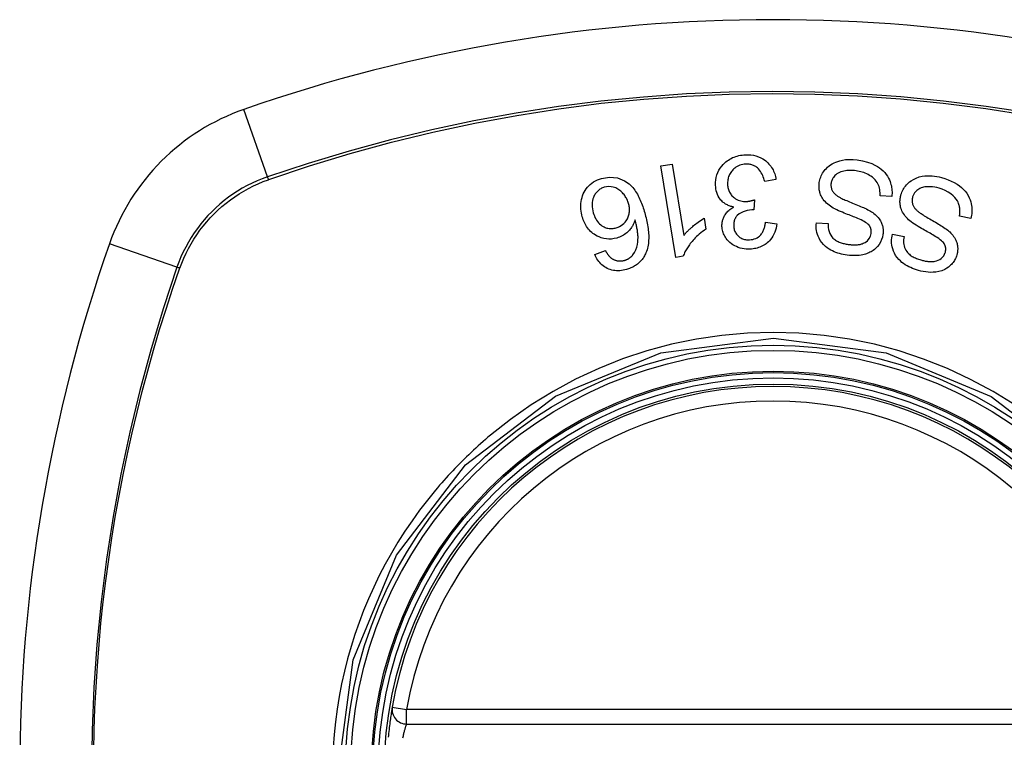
# Model space of a CAD drawing. Header units: inches. Extents: x 11 to 342, y 26 to 169.
# Tile 136 of 218: x 112.002 to 112.799, y 98.532 to 99.113. Entities that reach past the tile are written whole.
import ezdxf

# ---------------------------------------------------------------- set-up
doc = ezdxf.new("R2010")
doc.units = ezdxf.units.IN
doc.header["$MEASUREMENT"] = 0
doc.layers.add('Visible Edges(ANSI)', color=7, linetype='Continuous', lineweight=25)
doc.layers.add('Visible Tangent Edges(ANSI)', color=7, linetype='Continuous', lineweight=25)

msp = doc.modelspace()

# ---------------------------------------------------------------- linework, layer by layer
at = {"layer": 'Visible Edges(ANSI)'}
for p, q in [((112.52098, 98.99468), (112.53006, 98.99617)), ((112.53318, 98.92039), (112.52098, 98.99468)), ((112.53006, 98.99617), (112.53957, 98.9383)), ((112.61416, 98.98363), (112.60502, 98.98201)), ((112.59673, 98.96714), (112.59614, 98.95904)), ((112.708, 98.96992), (112.69861, 98.97044)), ((112.55593, 98.95223), (112.55738, 98.94343)), ((112.77205, 98.95199), (112.76282, 98.95381)), ((112.60565, 98.9489), (112.61492, 98.94767)), ((112.64691, 98.94844), (112.65641, 98.94785)), ((112.70856, 98.93922), (112.71789, 98.93731)), ((112.4674, 98.92277), (112.47598, 98.92601)), ((112.53905, 98.92135), (112.53318, 98.92039)), ((112.31498, 98.54227), (112.90858, 98.54227))]:
    msp.add_line(p, q, dxfattribs=at)
at = {"layer": 'Visible Edges(ANSI)', "flags": 128}
for points in [[(112.56522, 98.97907), (112.56521, 98.98116), (112.56537, 98.98324), (112.56573, 98.9853), (112.56629, 98.98732), (112.56704, 98.98928), (112.56799, 98.99116), (112.5691, 98.99292), (112.57027, 98.99448), (112.57145, 98.99582), (112.57257, 98.99693), (112.57358, 98.99784), (112.5746, 98.99865), (112.57566, 98.9994), (112.57676, 99.0001), (112.5779, 99.00073), (112.57908, 99.00131), (112.5803, 99.00182), (112.58154, 99.00227), (112.5828, 99.00265), (112.58409, 99.00297), (112.58539, 99.00322), (112.58671, 99.00342), (112.58804, 99.00356), (112.58937, 99.00365)], [(112.58937, 99.00365), (112.59154, 99.00368), (112.5937, 99.00355), (112.59585, 99.00325), (112.59795, 99.00276), (112.59999, 99.00208), (112.60187, 99.00124), (112.60348, 99.00035), (112.60483, 98.99946), (112.60592, 98.99862), (112.60683, 98.99784), (112.60769, 98.99703), (112.60851, 98.99617), (112.60927, 98.99528), (112.60998, 98.99435), (112.61064, 98.99338), (112.61125, 98.99238), (112.61181, 98.99135), (112.6123, 98.9903), (112.61274, 98.98923), (112.61312, 98.98814), (112.61346, 98.98703), (112.61374, 98.98591), (112.61397, 98.98478), (112.61416, 98.98363)], [(112.64925, 98.98113), (112.64945, 98.98227), (112.6497, 98.98339), (112.65002, 98.9845), (112.65041, 98.98559), (112.65086, 98.98666), (112.65137, 98.9877), (112.65195, 98.98872), (112.65258, 98.9897), (112.65327, 98.99067), (112.65407, 98.99166), (112.65499, 98.99266), (112.65602, 98.99366), (112.65718, 98.99463), (112.65847, 98.99555), (112.65982, 98.99638), (112.66123, 98.99711), (112.66269, 98.99776), (112.66419, 98.99831), (112.66585, 98.99881), (112.66798, 98.99931), (112.67061, 98.99971), (112.67365, 98.9999), (112.67675, 98.99983), (112.67983, 98.99951)], [(112.67983, 98.99951), (112.68419, 98.99875), (112.68834, 98.99769), (112.69174, 98.99649), (112.69439, 98.99529), (112.69637, 98.99418), (112.69799, 98.99311), (112.69951, 98.99193), (112.70093, 98.99066), (112.70224, 98.98927), (112.70344, 98.98778), (112.70446, 98.98628), (112.70531, 98.9848), (112.70601, 98.98336), (112.70657, 98.982), (112.70701, 98.98073), (112.70735, 98.97955), (112.70764, 98.97836), (112.70786, 98.97717), (112.70802, 98.97597), (112.70812, 98.97477), (112.70817, 98.97356), (112.70817, 98.97235), (112.70811, 98.97114), (112.708, 98.96992)], [(112.58966, 98.99606), (112.58846, 98.99596), (112.58726, 98.99578), (112.58609, 98.99551), (112.58495, 98.99515), (112.58385, 98.99471), (112.58279, 98.99417), (112.58178, 98.99355), (112.58085, 98.99287), (112.58002, 98.99215), (112.57928, 98.99143), (112.57863, 98.99071), (112.57804, 98.98999), (112.5775, 98.98924), (112.57702, 98.98846), (112.57658, 98.98766), (112.57619, 98.98683), (112.57585, 98.98597), (112.57557, 98.98509), (112.57534, 98.98421), (112.57517, 98.98332), (112.57505, 98.98242), (112.57498, 98.98152), (112.57495, 98.98061), (112.57497, 98.97969)], [(112.60502, 98.98201), (112.6047, 98.98322), (112.60432, 98.98444), (112.6039, 98.98565), (112.60343, 98.98683), (112.6029, 98.98798), (112.60231, 98.9891), (112.60163, 98.99019), (112.60087, 98.99122), (112.60004, 98.99216), (112.59922, 98.99294), (112.59845, 98.99355), (112.59775, 98.99402), (112.59713, 98.9944), (112.59651, 98.99472), (112.59588, 98.99501), (112.59523, 98.99527), (112.59457, 98.99549), (112.5939, 98.99567), (112.59321, 98.99582), (112.59251, 98.99594), (112.5918, 98.99602), (112.59109, 98.99606), (112.59038, 98.99607), (112.58966, 98.99606)], [(112.67905, 98.99068), (112.67782, 98.99083), (112.67659, 98.99094), (112.67535, 98.991), (112.6741, 98.99101), (112.67286, 98.99097), (112.67163, 98.99086), (112.6704, 98.9907), (112.66919, 98.99047), (112.66801, 98.99018), (112.66685, 98.98982), (112.66572, 98.98937), (112.66464, 98.98885), (112.66361, 98.98823), (112.66267, 98.98752), (112.66188, 98.98679), (112.66122, 98.98606), (112.66068, 98.98535), (112.66026, 98.9847), (112.6599, 98.98406), (112.65959, 98.98341), (112.65933, 98.98274), (112.65912, 98.98206), (112.65895, 98.98136), (112.65883, 98.98065)], [(112.69861, 98.97044), (112.69861, 98.97167), (112.69855, 98.97291), (112.69844, 98.97416), (112.69827, 98.97539), (112.69802, 98.97661), (112.69769, 98.97782), (112.69728, 98.97899), (112.69677, 98.98013), (112.69614, 98.98125), (112.69536, 98.98236), (112.69443, 98.98345), (112.69339, 98.98447), (112.69228, 98.9854), (112.69114, 98.98623), (112.68999, 98.98697), (112.68885, 98.98761), (112.6877, 98.98819), (112.68653, 98.9887), (112.68533, 98.98916), (112.68411, 98.98957), (112.68287, 98.98992), (112.68161, 98.99022), (112.68034, 98.99047), (112.67905, 98.99068)], [(112.45725, 98.9534), (112.45685, 98.95491), (112.45654, 98.95643), (112.4563, 98.95796), (112.45615, 98.95951), (112.45608, 98.96106), (112.4561, 98.96263), (112.4562, 98.96421), (112.4564, 98.9658), (112.45669, 98.96738), (112.45707, 98.96894), (112.45754, 98.97046), (112.45811, 98.97194), (112.45879, 98.97337), (112.45956, 98.97475), (112.46044, 98.97608), (112.46143, 98.97734), (112.46253, 98.97855), (112.46373, 98.97969), (112.46505, 98.98075), (112.46647, 98.98172), (112.46796, 98.98258), (112.46951, 98.98333), (112.47112, 98.98396), (112.47277, 98.98449)], [(112.47277, 98.98449), (112.47926, 98.98556), (112.48572, 98.98489), (112.49158, 98.98252), (112.49515, 98.98007), (112.4963, 98.97903), (112.49724, 98.97808), (112.49813, 98.97708), (112.49897, 98.97604), (112.49976, 98.97497), (112.50051, 98.97387), (112.50122, 98.97275), (112.50189, 98.97162), (112.50252, 98.97046), (112.50313, 98.96927), (112.50371, 98.96806), (112.50427, 98.96683), (112.5048, 98.96558), (112.50531, 98.96433), (112.50579, 98.96306), (112.50624, 98.96179), (112.50668, 98.96052), (112.50709, 98.95925), (112.50748, 98.95799), (112.50785, 98.95673)], [(112.71543, 98.97126), (112.71577, 98.97234), (112.71618, 98.9734), (112.71664, 98.97444), (112.71716, 98.97545), (112.71774, 98.97644), (112.71838, 98.97739), (112.71907, 98.9783), (112.71981, 98.97917), (112.7206, 98.98001), (112.72144, 98.98081), (112.72238, 98.98163), (112.72373, 98.98263), (112.72553, 98.98373), (112.72779, 98.98481), (112.73024, 98.98564), (112.73261, 98.9862), (112.73483, 98.98653), (112.73684, 98.98668), (112.73876, 98.9867), (112.74069, 98.98661), (112.74261, 98.98641), (112.74452, 98.9861), (112.74641, 98.9857), (112.74827, 98.98521)], [(112.74827, 98.98521), (112.75094, 98.98439), (112.75357, 98.98344), (112.75614, 98.98236), (112.75863, 98.98113), (112.7609, 98.9798), (112.76286, 98.97845), (112.76455, 98.97708), (112.76608, 98.97563), (112.76748, 98.97407), (112.76874, 98.9724), (112.76984, 98.97062), (112.77074, 98.96885), (112.77144, 98.96713), (112.77197, 98.96549), (112.77236, 98.96395), (112.77262, 98.96254), (112.77279, 98.96121), (112.77289, 98.95988), (112.77292, 98.95856), (112.77288, 98.95724), (112.77277, 98.95592), (112.77259, 98.9546), (112.77235, 98.9533), (112.77205, 98.95199)], [(112.47507, 98.9773), (112.47433, 98.97707), (112.4736, 98.97679), (112.4729, 98.97648), (112.47222, 98.97612), (112.47155, 98.97572), (112.47092, 98.97528), (112.47031, 98.9748), (112.46974, 98.97429), (112.4692, 98.97374), (112.46869, 98.97317), (112.46822, 98.97256), (112.46779, 98.97194), (112.46739, 98.9713), (112.46702, 98.97063), (112.46668, 98.96995), (112.4663, 98.96907), (112.4659, 98.96795), (112.46556, 98.96659), (112.46531, 98.96499), (112.46521, 98.96329), (112.46527, 98.96159), (112.46547, 98.95989), (112.46579, 98.95822), (112.46621, 98.95657)], [(112.49471, 98.9642), (112.49444, 98.96506), (112.49414, 98.96591), (112.4938, 98.96674), (112.49344, 98.96755), (112.49303, 98.96835), (112.4926, 98.96913), (112.49212, 98.96989), (112.49162, 98.97064), (112.49108, 98.97137), (112.4905, 98.97209), (112.48988, 98.97279), (112.48922, 98.97347), (112.48852, 98.97413), (112.48776, 98.97475), (112.48696, 98.97533), (112.48613, 98.97585), (112.48526, 98.97632), (112.48435, 98.97673), (112.48341, 98.97708), (112.48217, 98.97743), (112.48057, 98.97772), (112.47873, 98.97783), (112.47688, 98.97769), (112.47507, 98.9773)], [(112.58007, 98.96127), (112.57928, 98.96143), (112.5785, 98.96161), (112.57773, 98.96183), (112.57698, 98.96207), (112.57623, 98.96234), (112.5755, 98.96264), (112.57478, 98.96297), (112.57408, 98.96333), (112.5734, 98.96373), (112.57274, 98.96416), (112.5721, 98.96461), (112.57149, 98.9651), (112.5709, 98.96561), (112.57031, 98.96619), (112.56964, 98.96691), (112.56893, 98.9678), (112.56819, 98.96886), (112.56747, 98.9701), (112.56681, 98.97151), (112.56627, 98.97297), (112.56585, 98.97446), (112.56554, 98.97598), (112.56533, 98.97752), (112.56522, 98.97907)], [(112.57497, 98.97969), (112.57503, 98.97886), (112.57513, 98.97802), (112.57526, 98.9772), (112.57544, 98.97639), (112.57567, 98.97558), (112.57594, 98.97479), (112.57625, 98.97401), (112.57662, 98.97325), (112.57704, 98.97252), (112.57749, 98.97182), (112.578, 98.97114), (112.57854, 98.97049), (112.57913, 98.96988), (112.57979, 98.96927), (112.58054, 98.96865), (112.5814, 98.96804), (112.58237, 98.96747), (112.58342, 98.96696), (112.58451, 98.96655), (112.58563, 98.96623), (112.58679, 98.966), (112.58796, 98.96585), (112.58914, 98.96579), (112.59033, 98.96581)], [(112.65933, 98.96124), (112.65823, 98.96198), (112.65716, 98.96277), (112.65613, 98.9636), (112.65515, 98.96447), (112.65422, 98.9654), (112.65335, 98.96637), (112.65254, 98.96739), (112.65183, 98.96843), (112.65124, 98.96942), (112.65075, 98.97038), (112.65035, 98.97129), (112.65003, 98.97215), (112.64978, 98.97295), (112.64958, 98.97369), (112.64941, 98.97443), (112.64927, 98.97516), (112.64917, 98.9759), (112.6491, 98.97665), (112.64905, 98.97739), (112.64904, 98.97814), (112.64905, 98.97888), (112.64909, 98.97963), (112.64916, 98.98038), (112.64925, 98.98113)], [(112.65883, 98.98065), (112.65875, 98.97995), (112.65871, 98.97925), (112.65872, 98.97854), (112.65878, 98.97784), (112.65889, 98.97715), (112.65905, 98.97647), (112.65927, 98.97579), (112.65951, 98.97516), (112.65979, 98.97458), (112.66009, 98.97405), (112.66041, 98.97356), (112.66075, 98.9731), (112.66111, 98.97268), (112.66149, 98.97227), (112.66188, 98.97188), (112.6623, 98.9715), (112.66274, 98.97114), (112.66318, 98.97078), (112.66365, 98.97045), (112.66412, 98.97012), (112.6646, 98.96981), (112.66509, 98.96951), (112.66558, 98.96922), (112.66607, 98.96895)], [(112.74627, 98.97657), (112.74453, 98.97702), (112.74277, 98.97738), (112.74099, 98.97764), (112.73919, 98.97778), (112.73753, 98.97779), (112.73607, 98.97771), (112.73484, 98.97756), (112.73379, 98.97736), (112.73277, 98.97711), (112.73178, 98.97678), (112.73083, 98.97638), (112.72991, 98.9759), (112.72905, 98.97535), (112.72831, 98.97478), (112.72768, 98.9742), (112.72716, 98.97366), (112.72674, 98.97316), (112.72638, 98.97268), (112.72605, 98.97218), (112.72575, 98.97166), (112.72548, 98.97113), (112.72524, 98.97059), (112.72503, 98.97003), (112.72484, 98.96945)], [(112.76282, 98.95381), (112.76293, 98.95454), (112.76302, 98.95528), (112.76309, 98.95602), (112.76314, 98.95676), (112.76317, 98.9575), (112.76318, 98.95824), (112.76316, 98.95898), (112.76312, 98.95973), (112.76304, 98.96046), (112.76294, 98.9612), (112.76281, 98.96193), (112.76264, 98.96266), (112.76244, 98.96338), (112.76216, 98.96419), (112.76173, 98.96518), (112.76111, 98.96633), (112.76026, 98.9676), (112.75912, 98.96898), (112.75766, 98.97045), (112.75585, 98.97195), (112.7537, 98.9734), (112.75133, 98.97467), (112.74884, 98.97572), (112.74627, 98.97657)], [(112.59033, 98.96581), (112.59059, 98.96583), (112.59086, 98.96585), (112.59113, 98.96587), (112.59139, 98.9659), (112.59166, 98.96594), (112.59192, 98.96597), (112.59219, 98.96602), (112.59246, 98.96606), (112.59273, 98.96611), (112.593, 98.96616), (112.59327, 98.96622), (112.59354, 98.96628), (112.59382, 98.96634), (112.59409, 98.9664), (112.59436, 98.96647), (112.59463, 98.96654), (112.5949, 98.96661), (112.59517, 98.96668), (112.59543, 98.96675), (112.5957, 98.96683), (112.59596, 98.96691), (112.59622, 98.96698), (112.59648, 98.96706), (112.59673, 98.96714)], [(112.66607, 98.96895), (112.66673, 98.96859), (112.6675, 98.96821), (112.66837, 98.9678), (112.66932, 98.96738), (112.67035, 98.96693), (112.67145, 98.96647), (112.6726, 98.966), (112.6738, 98.96551), (112.67504, 98.965), (112.6763, 98.96449), (112.67759, 98.96397), (112.67888, 98.96345), (112.68017, 98.96292), (112.68145, 98.96239), (112.68271, 98.96185), (112.68393, 98.96132), (112.68512, 98.9608), (112.68627, 98.96027), (112.68742, 98.95972), (112.68855, 98.95914), (112.68966, 98.95856), (112.69071, 98.95796), (112.69169, 98.95735), (112.69258, 98.95674)], [(112.72264, 98.95016), (112.72166, 98.95105), (112.72071, 98.95197), (112.71981, 98.95294), (112.71896, 98.95394), (112.71817, 98.95498), (112.71745, 98.95606), (112.71679, 98.95718), (112.71623, 98.95829), (112.71578, 98.95936), (112.71543, 98.96037), (112.71516, 98.96132), (112.71496, 98.96221), (112.71482, 98.96304), (112.71472, 98.96381), (112.71466, 98.96456), (112.71462, 98.96531), (112.71462, 98.96607), (112.71465, 98.96682), (112.71471, 98.96756), (112.7148, 98.96831), (112.71492, 98.96905), (112.71506, 98.96979), (112.71523, 98.97053), (112.71543, 98.97126)], [(112.72484, 98.96945), (112.72466, 98.96874), (112.72453, 98.96801), (112.72444, 98.96728), (112.72441, 98.96654), (112.72444, 98.9658), (112.72452, 98.96507), (112.72466, 98.96435), (112.72483, 98.96368), (112.72505, 98.96307), (112.72529, 98.96251), (112.72555, 98.96199), (112.72583, 98.96151), (112.72612, 98.96106), (112.72643, 98.96063), (112.72677, 98.9602), (112.72712, 98.95979), (112.72749, 98.95938), (112.72788, 98.95899), (112.72828, 98.95861), (112.72868, 98.95824), (112.7291, 98.95788), (112.72953, 98.95753), (112.72996, 98.95719), (112.73039, 98.95686)], [(112.48484, 98.94448), (112.48622, 98.94494), (112.48754, 98.94553), (112.48879, 98.94623), (112.48994, 98.94705), (112.49101, 98.94799), (112.49195, 98.949), (112.49272, 98.95), (112.49333, 98.95094), (112.49381, 98.95178), (112.49419, 98.95256), (112.49452, 98.95335), (112.4948, 98.95415), (112.49504, 98.95497), (112.49523, 98.95579), (112.49537, 98.95663), (112.49546, 98.95748), (112.49551, 98.95833), (112.49551, 98.95918), (112.49547, 98.96003), (112.49539, 98.96087), (112.49527, 98.96171), (112.49512, 98.96255), (112.49493, 98.96338), (112.49471, 98.9642)], [(112.57044, 98.9456), (112.57042, 98.94629), (112.57043, 98.94698), (112.57046, 98.94767), (112.57053, 98.94835), (112.57062, 98.94904), (112.57075, 98.94972), (112.5709, 98.95039), (112.57108, 98.95105), (112.5713, 98.95171), (112.57154, 98.95236), (112.57182, 98.95302), (112.57214, 98.95369), (112.57252, 98.95439), (112.57295, 98.9551), (112.57344, 98.95582), (112.574, 98.95655), (112.57463, 98.95726), (112.5753, 98.95795), (112.57602, 98.9586), (112.57677, 98.9592), (112.57755, 98.95977), (112.57836, 98.96031), (112.5792, 98.96081), (112.58007, 98.96127)], [(112.59465, 98.95909), (112.59095, 98.95859), (112.58748, 98.95742), (112.58447, 98.9557), (112.58279, 98.9543), (112.5823, 98.95378), (112.58202, 98.95343), (112.58175, 98.95306), (112.58151, 98.95269), (112.58128, 98.95231), (112.58107, 98.95192), (112.58088, 98.95152), (112.5807, 98.95111), (112.58055, 98.9507), (112.58041, 98.95027), (112.58029, 98.94984), (112.58019, 98.94941), (112.5801, 98.94897), (112.58003, 98.94853), (112.57998, 98.94809), (112.57994, 98.94765), (112.57992, 98.94721), (112.57991, 98.94676), (112.57991, 98.94632), (112.57992, 98.94587)], [(112.59614, 98.95904), (112.59607, 98.95905), (112.59601, 98.95905), (112.59595, 98.95906), (112.59589, 98.95906), (112.59583, 98.95907), (112.59576, 98.95907), (112.5957, 98.95907), (112.59563, 98.95908), (112.59557, 98.95908), (112.59551, 98.95908), (112.59544, 98.95908), (112.59538, 98.95909), (112.59532, 98.95909), (112.59526, 98.95909), (112.5952, 98.95909), (112.59513, 98.95909), (112.59507, 98.9591), (112.59501, 98.9591), (112.59495, 98.9591), (112.59489, 98.9591), (112.59483, 98.9591), (112.59477, 98.95909), (112.59471, 98.95909), (112.59465, 98.95909)], [(112.68934, 98.9468), (112.68867, 98.94747), (112.68782, 98.94815), (112.6868, 98.94883), (112.68565, 98.94951), (112.68441, 98.95018), (112.68312, 98.95082), (112.68183, 98.95142), (112.68057, 98.95198), (112.67935, 98.9525), (112.67815, 98.95299), (112.67696, 98.95347), (112.67577, 98.95393), (112.67457, 98.9544), (112.67334, 98.95487), (112.67208, 98.95536), (112.67078, 98.95587), (112.66941, 98.95642), (112.66798, 98.95701), (112.66648, 98.95765), (112.66493, 98.95834), (112.6634, 98.95905), (112.66192, 98.95978), (112.66055, 98.96051), (112.65933, 98.96124)], [(112.48526, 98.93616), (112.48317, 98.93566), (112.48104, 98.93536), (112.4789, 98.93528), (112.47678, 98.93542), (112.47468, 98.93578), (112.47269, 98.93634), (112.4709, 98.93703), (112.46935, 98.93777), (112.46806, 98.93849), (112.46698, 98.93918), (112.46595, 98.93993), (112.46497, 98.94072), (112.46403, 98.94157), (112.46315, 98.94246), (112.46232, 98.94341), (112.46154, 98.94441), (112.46082, 98.94544), (112.46015, 98.9465), (112.45955, 98.94759), (112.45899, 98.94871), (112.45848, 98.94985), (112.45802, 98.95102), (112.45761, 98.9522), (112.45725, 98.9534)], [(112.46621, 98.95657), (112.46659, 98.95533), (112.46704, 98.95411), (112.46755, 98.95292), (112.46814, 98.95176), (112.4688, 98.95064), (112.46954, 98.94958), (112.47036, 98.94858), (112.47127, 98.94764), (112.47224, 98.94682), (112.47318, 98.94614), (112.47407, 98.9456), (112.4749, 98.94517), (112.47568, 98.94483), (112.47646, 98.94454), (112.47727, 98.9443), (112.47809, 98.94411), (112.47893, 98.94397), (112.47977, 98.94389), (112.48062, 98.94386), (112.48147, 98.94389), (112.48232, 98.94397), (112.48317, 98.94409), (112.48401, 98.94427), (112.48484, 98.94448)], [(112.50003, 98.9508), (112.49983, 98.95015), (112.4996, 98.94951), (112.49936, 98.94887), (112.4991, 98.94824), (112.49882, 98.94762), (112.49852, 98.94701), (112.4982, 98.9464), (112.49787, 98.9458), (112.49751, 98.94521), (112.49711, 98.9446), (112.49665, 98.94395), (112.49613, 98.94329), (112.49555, 98.9426), (112.49489, 98.9419), (112.49415, 98.94118), (112.49333, 98.94046), (112.49244, 98.93975), (112.49151, 98.93908), (112.49054, 98.93846), (112.48955, 98.93789), (112.48851, 98.93738), (112.48745, 98.93691), (112.48637, 98.93651), (112.48526, 98.93616)], [(112.49825, 98.92258), (112.49956, 98.92451), (112.50059, 98.92657), (112.50138, 98.92874), (112.50193, 98.93096), (112.50225, 98.93304), (112.5024, 98.93485), (112.50244, 98.93631), (112.50242, 98.93735), (112.50237, 98.93818), (112.50231, 98.93902), (112.50223, 98.93986), (112.50214, 98.94071), (112.50202, 98.94157), (112.50189, 98.94243), (112.50175, 98.94328), (112.5016, 98.94414), (112.50143, 98.945), (112.50125, 98.94585), (112.50107, 98.9467), (112.50087, 98.94754), (112.50067, 98.94837), (112.50046, 98.94919), (112.50025, 98.95), (112.50003, 98.9508)], [(112.50785, 98.95673), (112.50825, 98.95531), (112.50862, 98.95389), (112.50898, 98.95247), (112.50931, 98.95105), (112.50963, 98.94962), (112.50991, 98.94819), (112.51017, 98.94677), (112.5104, 98.94535), (112.5106, 98.94394), (112.51077, 98.94253), (112.51091, 98.94114), (112.51101, 98.93975), (112.51108, 98.93837), (112.5111, 98.93701), (112.51109, 98.93566), (112.51104, 98.93433), (112.51094, 98.93302), (112.5108, 98.93172), (112.51062, 98.93042), (112.51037, 98.92913), (112.51008, 98.92786), (112.50972, 98.92659), (112.5093, 98.92535), (112.50881, 98.92412)], [(112.53957, 98.9383), (112.53998, 98.93882), (112.5404, 98.93934), (112.54083, 98.93986), (112.54128, 98.94037), (112.54174, 98.94087), (112.5422, 98.94137), (112.54268, 98.94186), (112.54316, 98.94235), (112.54365, 98.94283), (112.54415, 98.9433), (112.54465, 98.94376), (112.54515, 98.94422), (112.54566, 98.94467), (112.54616, 98.94511), (112.54674, 98.94561), (112.54745, 98.9462), (112.54826, 98.94686), (112.54916, 98.94758), (112.55015, 98.94834), (112.55121, 98.94913), (112.55233, 98.94993), (112.5535, 98.95072), (112.5547, 98.95149), (112.55593, 98.95223)], [(112.69258, 98.95674), (112.69354, 98.95602), (112.69446, 98.95527), (112.69533, 98.95448), (112.69617, 98.95365), (112.69695, 98.95278), (112.69768, 98.95186), (112.69834, 98.95091), (112.6989, 98.94998), (112.69937, 98.94909), (112.69975, 98.94824), (112.70005, 98.94746), (112.70028, 98.94674), (112.70047, 98.94609), (112.70062, 98.94546), (112.70075, 98.94484), (112.70086, 98.94421), (112.70093, 98.94357), (112.70099, 98.94294), (112.70102, 98.94231), (112.70103, 98.94167), (112.70102, 98.94104), (112.70098, 98.9404), (112.70092, 98.93976), (112.70084, 98.93912)], [(112.73039, 98.95686), (112.731, 98.95642), (112.7317, 98.95593), (112.7325, 98.95541), (112.73338, 98.95486), (112.73434, 98.95428), (112.73536, 98.95367), (112.73643, 98.95304), (112.73755, 98.95239), (112.7387, 98.95172), (112.73988, 98.95104), (112.74108, 98.95035), (112.74229, 98.94965), (112.74349, 98.94894), (112.74468, 98.94824), (112.74586, 98.94753), (112.747, 98.94683), (112.74811, 98.94614), (112.74918, 98.94546), (112.75024, 98.94475), (112.75128, 98.94403), (112.7523, 98.94329), (112.75326, 98.94255), (112.75415, 98.94181), (112.75495, 98.94108)], [(112.55738, 98.94343), (112.55592, 98.9424), (112.55454, 98.94137), (112.55324, 98.94034), (112.55203, 98.93932), (112.55088, 98.93831), (112.54981, 98.93731), (112.54881, 98.93632), (112.54788, 98.93535), (112.54701, 98.93439), (112.5462, 98.93345), (112.54544, 98.93254), (112.54475, 98.93165), (112.5441, 98.93078), (112.5435, 98.92995), (112.54295, 98.92914), (112.54241, 98.92833), (112.5419, 98.92751), (112.5414, 98.92666), (112.54093, 98.92581), (112.54048, 98.92494), (112.54007, 98.92406), (112.53969, 98.92316), (112.53935, 98.92226), (112.53905, 98.92135)], [(112.59327, 98.92721), (112.59163, 98.92718), (112.59, 98.92725), (112.58838, 98.92743), (112.58679, 98.9277), (112.58522, 98.92809), (112.58368, 98.92858), (112.58217, 98.92918), (112.58072, 98.92986), (112.57935, 98.93064), (112.57805, 98.93151), (112.57683, 98.93249), (112.5757, 98.93355), (112.57473, 98.93463), (112.5739, 98.93571), (112.5732, 98.93676), (112.57262, 98.93776), (112.57215, 98.93871), (112.57173, 98.93965), (112.57138, 98.94061), (112.57108, 98.94158), (112.57083, 98.94257), (112.57064, 98.94357), (112.57051, 98.94458), (112.57044, 98.9456)], [(112.57992, 98.94587), (112.57998, 98.9451), (112.58008, 98.94434), (112.58022, 98.94358), (112.58041, 98.94283), (112.58065, 98.9421), (112.58095, 98.94138), (112.58129, 98.9407), (112.58168, 98.94003), (112.58212, 98.93939), (112.58261, 98.93878), (112.58315, 98.93819), (112.58374, 98.93764), (112.58436, 98.93713), (112.58502, 98.93666), (112.5857, 98.93624), (112.58641, 98.93588), (112.58715, 98.93556), (112.58791, 98.9353), (112.58869, 98.93508), (112.58949, 98.93492), (112.59029, 98.93481), (112.59111, 98.93474), (112.59193, 98.93472), (112.59275, 98.93474)], [(112.59275, 98.93474), (112.59405, 98.93485), (112.59533, 98.93507), (112.59657, 98.93541), (112.59777, 98.93587), (112.59891, 98.93646), (112.5999, 98.93711), (112.60072, 98.93776), (112.60137, 98.93836), (112.60188, 98.9389), (112.60234, 98.93946), (112.60277, 98.94005), (112.60316, 98.94065), (112.60352, 98.94128), (112.60384, 98.94192), (112.60414, 98.94258), (112.6044, 98.94325), (112.60464, 98.94394), (112.60485, 98.94463), (112.60504, 98.94534), (112.60521, 98.94605), (112.60535, 98.94676), (112.60547, 98.94748), (112.60557, 98.94819), (112.60565, 98.9489)], [(112.61492, 98.94767), (112.61464, 98.94595), (112.61427, 98.94424), (112.61379, 98.94256), (112.61321, 98.94091), (112.61251, 98.93931), (112.61169, 98.93775), (112.61078, 98.93632), (112.60985, 98.93507), (112.60891, 98.93399), (112.608, 98.93307), (112.60712, 98.93228), (112.60623, 98.93157), (112.6053, 98.93091), (112.60433, 98.9303), (112.60333, 98.92975), (112.60229, 98.92924), (112.60122, 98.9288), (112.60013, 98.92841), (112.59903, 98.92808), (112.5979, 98.9278), (112.59676, 98.92758), (112.5956, 98.92741), (112.59444, 98.92728), (112.59327, 98.92721)], [(112.67175, 98.92232), (112.67022, 98.92255), (112.6687, 98.92284), (112.66719, 98.92318), (112.6657, 98.92357), (112.66423, 98.92402), (112.66278, 98.92453), (112.66135, 98.9251), (112.65996, 98.92573), (112.6586, 98.92643), (112.65724, 98.92722), (112.65577, 98.92819), (112.65424, 98.92938), (112.6527, 98.93081), (112.65124, 98.93248), (112.65003, 98.93421), (112.64906, 98.93593), (112.64832, 98.93759), (112.64777, 98.93916), (112.64735, 98.94068), (112.64705, 98.94222), (112.64686, 98.94376), (112.64677, 98.94531), (112.64679, 98.94687), (112.64691, 98.94844)], [(112.65641, 98.94785), (112.6564, 98.94622), (112.65652, 98.94459), (112.65678, 98.94297), (112.6572, 98.9414), (112.65779, 98.93988), (112.65856, 98.93843), (112.65946, 98.93716), (112.66033, 98.93617), (112.66111, 98.93545), (112.66176, 98.93493), (112.66243, 98.93446), (112.66312, 98.93402), (112.66384, 98.93362), (112.66458, 98.93325), (112.66533, 98.93291), (112.6661, 98.93261), (112.66689, 98.93233), (112.66768, 98.93207), (112.66849, 98.93185), (112.6693, 98.93164), (112.67011, 98.93146), (112.67093, 98.9313), (112.67175, 98.93116), (112.67257, 98.93103)], [(112.69129, 98.93977), (112.69133, 98.94008), (112.69136, 98.94039), (112.69138, 98.94071), (112.6914, 98.94102), (112.6914, 98.94133), (112.69139, 98.94164), (112.69137, 98.94195), (112.69134, 98.94227), (112.6913, 98.94258), (112.69124, 98.94288), (112.69118, 98.94319), (112.6911, 98.94349), (112.69101, 98.94379), (112.69091, 98.94409), (112.6908, 98.94439), (112.69068, 98.94467), (112.69055, 98.94496), (112.6904, 98.94524), (112.69025, 98.94551), (112.69009, 98.94578), (112.68992, 98.94604), (112.68973, 98.9463), (112.68954, 98.94655), (112.68934, 98.9468)], [(112.75035, 98.93169), (112.74979, 98.93243), (112.74906, 98.93321), (112.74817, 98.93401), (112.74714, 98.93484), (112.74602, 98.93567), (112.74484, 98.93648), (112.74363, 98.93727), (112.74244, 98.93801), (112.74129, 98.93871), (112.74016, 98.93937), (112.73903, 98.94001), (112.73791, 98.94064), (112.73678, 98.94127), (112.73563, 98.94191), (112.73445, 98.94257), (112.73323, 98.94326), (112.73196, 98.94399), (112.73063, 98.94477), (112.72924, 98.94561), (112.72781, 98.9465), (112.72638, 98.94742), (112.72502, 98.94835), (112.72375, 98.94927), (112.72264, 98.95016)], [(112.70084, 98.93912), (112.70042, 98.93698), (112.69976, 98.9349), (112.69885, 98.93291), (112.69771, 98.93103), (112.6964, 98.92931), (112.69509, 98.92793), (112.69389, 98.92687), (112.69287, 98.92611), (112.69203, 98.92555), (112.69117, 98.92505), (112.6903, 98.92459), (112.68939, 98.92417), (112.68847, 98.9238), (112.68753, 98.92346), (112.68657, 98.92316), (112.68559, 98.92289), (112.68444, 98.92262), (112.68308, 98.92236), (112.6815, 98.92214), (112.67971, 98.92198), (112.67773, 98.92191), (112.67573, 98.92194), (112.67374, 98.92208), (112.67175, 98.92232)], [(112.67257, 98.93103), (112.67322, 98.93095), (112.67386, 98.93087), (112.67451, 98.9308), (112.67515, 98.93074), (112.6758, 98.9307), (112.67645, 98.93066), (112.6771, 98.93064), (112.67775, 98.93063), (112.6784, 98.93064), (112.67905, 98.93066), (112.6797, 98.9307), (112.68035, 98.93076), (112.681, 98.93084), (112.68164, 98.93093), (112.68227, 98.93106), (112.6829, 98.9312), (112.68352, 98.93137), (112.68413, 98.93158), (112.68494, 98.9319), (112.68641, 98.93268), (112.6882, 98.93402), (112.68969, 98.93569), (112.69074, 98.93764), (112.69129, 98.93977)], [(112.72953, 98.90989), (112.72794, 98.91037), (112.72637, 98.91091), (112.72482, 98.91151), (112.7233, 98.91216), (112.72181, 98.91288), (112.72036, 98.91366), (112.71895, 98.91451), (112.71759, 98.91542), (112.71626, 98.91642), (112.71492, 98.91756), (112.71358, 98.91887), (112.71229, 98.92036), (112.71109, 98.92205), (112.71007, 98.92385), (112.70929, 98.92561), (112.70871, 98.92731), (112.70831, 98.92892), (112.70804, 98.93042), (112.70789, 98.9319), (112.70783, 98.93337), (112.70787, 98.93484), (112.70801, 98.93631), (112.70824, 98.93776), (112.70856, 98.93922)], [(112.71789, 98.93731), (112.7177, 98.93606), (112.71758, 98.9348), (112.71754, 98.93353), (112.71759, 98.93226), (112.71774, 98.93099), (112.718, 98.92975), (112.71836, 98.92854), (112.71885, 98.92737), (112.71945, 98.92624), (112.72013, 98.92524), (112.72083, 98.92436), (112.72155, 98.92362), (112.72226, 98.92297), (112.72299, 98.92239), (112.72376, 98.92184), (112.72456, 98.92133), (112.72538, 98.92086), (112.72623, 98.92042), (112.72709, 98.92002), (112.72796, 98.91964), (112.72884, 98.9193), (112.72974, 98.91898), (112.73065, 98.91868), (112.73156, 98.91841)], [(112.75495, 98.94108), (112.75579, 98.94024), (112.75659, 98.93937), (112.75735, 98.93847), (112.75806, 98.93754), (112.75871, 98.93656), (112.75931, 98.93556), (112.75983, 98.93452), (112.76026, 98.93353), (112.76059, 98.93259), (112.76085, 98.93171), (112.76104, 98.93089), (112.76118, 98.93014), (112.76127, 98.92947), (112.76134, 98.92883), (112.76138, 98.92818), (112.76139, 98.92754), (112.76139, 98.9269), (112.76135, 98.92627), (112.7613, 98.92563), (112.76122, 98.925), (112.76111, 98.92437), (112.76099, 98.92374), (112.76084, 98.92311), (112.76068, 98.92249)], [(112.75131, 98.92446), (112.75139, 98.92476), (112.75147, 98.92507), (112.75153, 98.92537), (112.75158, 98.92568), (112.75163, 98.92599), (112.75166, 98.9263), (112.75169, 98.92661), (112.7517, 98.92693), (112.7517, 98.92724), (112.75169, 98.92755), (112.75167, 98.92786), (112.75164, 98.92817), (112.75159, 98.92849), (112.75153, 98.9288), (112.75146, 98.9291), (112.75138, 98.9294), (112.75129, 98.9297), (112.75119, 98.93), (112.75107, 98.93029), (112.75095, 98.93058), (112.75082, 98.93086), (112.75067, 98.93114), (112.75052, 98.93142), (112.75035, 98.93169)], [(112.49304, 98.91068), (112.49174, 98.91034), (112.49043, 98.91005), (112.4891, 98.90984), (112.48776, 98.9097), (112.48642, 98.90963), (112.48508, 98.90965), (112.48375, 98.90975), (112.48244, 98.90994), (112.48116, 98.91022), (112.47991, 98.91058), (112.47869, 98.91103), (112.47749, 98.91157), (112.47634, 98.91218), (112.47524, 98.91286), (112.4742, 98.91361), (112.47321, 98.91444), (112.47227, 98.91533), (112.4714, 98.91627), (112.47059, 98.91726), (112.46984, 98.91829), (112.46915, 98.91937), (112.46851, 98.92047), (112.46793, 98.92161), (112.4674, 98.92277)], [(112.47598, 98.92601), (112.47616, 98.9257), (112.47634, 98.92538), (112.47652, 98.92507), (112.47671, 98.92476), (112.4769, 98.92445), (112.4771, 98.92413), (112.4773, 98.92382), (112.47751, 98.92352), (112.47772, 98.92321), (112.47794, 98.92291), (112.47816, 98.92262), (112.47838, 98.92232), (112.47861, 98.92204), (112.47884, 98.92176), (112.47908, 98.92148), (112.47932, 98.92122), (112.47957, 98.92095), (112.47982, 98.9207), (112.48009, 98.92045), (112.48036, 98.9202), (112.48064, 98.91997), (112.48093, 98.91974), (112.48122, 98.91953), (112.48152, 98.91933)], [(112.48152, 98.91933), (112.4819, 98.91912), (112.48228, 98.91892), (112.48266, 98.91873), (112.48305, 98.91856), (112.48345, 98.91839), (112.48385, 98.91824), (112.48426, 98.91811), (112.48467, 98.91798), (112.48509, 98.91788), (112.4855, 98.91779), (112.48592, 98.91771), (112.48635, 98.91765), (112.48677, 98.9176), (112.4872, 98.91757), (112.48763, 98.91756), (112.48806, 98.91756), (112.4885, 98.91757), (112.48894, 98.9176), (112.48937, 98.91765), (112.4898, 98.91771), (112.49024, 98.91778), (112.49067, 98.91787), (112.49109, 98.91798), (112.49151, 98.91809)], [(112.49151, 98.91809), (112.49185, 98.91819), (112.49218, 98.9183), (112.49251, 98.91841), (112.49283, 98.91854), (112.49316, 98.91867), (112.49347, 98.9188), (112.49379, 98.91895), (112.4941, 98.9191), (112.4944, 98.91927), (112.4947, 98.91944), (112.495, 98.91962), (112.49529, 98.9198), (112.49558, 98.92), (112.49585, 98.9202), (112.49612, 98.92041), (112.49639, 98.92062), (112.49664, 98.92084), (112.49689, 98.92107), (112.49714, 98.92131), (112.49737, 98.92155), (112.4976, 98.9218), (112.49783, 98.92205), (112.49804, 98.92231), (112.49825, 98.92258)], [(112.50881, 98.92412), (112.50846, 98.92332), (112.50807, 98.92253), (112.50766, 98.92175), (112.50721, 98.92099), (112.50674, 98.92025), (112.50624, 98.91952), (112.5057, 98.91881), (112.50514, 98.91812), (112.50455, 98.91746), (112.50394, 98.91682), (112.5033, 98.91621), (112.50263, 98.91562), (112.50193, 98.91505), (112.50121, 98.91451), (112.50047, 98.914), (112.4997, 98.91352), (112.49892, 98.91307), (112.49812, 98.91265), (112.49731, 98.91226), (112.49648, 98.91189), (112.49564, 98.91155), (112.49478, 98.91123), (112.49392, 98.91094), (112.49304, 98.91068)], [(112.76068, 98.92249), (112.76038, 98.92154), (112.76003, 98.92061), (112.75964, 98.9197), (112.7592, 98.91881), (112.75872, 98.91795), (112.75818, 98.91711), (112.7576, 98.91629), (112.75698, 98.91552), (112.75632, 98.91477), (112.75562, 98.91405), (112.75488, 98.91337), (112.75401, 98.91264), (112.75269, 98.9117), (112.75089, 98.91067), (112.7486, 98.9097), (112.74618, 98.90901), (112.7438, 98.90859), (112.74155, 98.90839), (112.73947, 98.90836), (112.73746, 98.90844), (112.73545, 98.90865), (112.73346, 98.90896), (112.73148, 98.90938), (112.72953, 98.90989)], [(112.73156, 98.91841), (112.73226, 98.91821), (112.73296, 98.91803), (112.73367, 98.91786), (112.73438, 98.9177), (112.7351, 98.91755), (112.73581, 98.91742), (112.73653, 98.91731), (112.73726, 98.91721), (112.73798, 98.91713), (112.73871, 98.91708), (112.73944, 98.91705), (112.74018, 98.91704), (112.74091, 98.91707), (112.74164, 98.91712), (112.74236, 98.91721), (112.74323, 98.91737), (112.74429, 98.91766), (112.7455, 98.91812), (112.74682, 98.9188), (112.74806, 98.91964), (112.74916, 98.92064), (112.75009, 98.92181), (112.7508, 98.92308), (112.75131, 98.92446)], [(112.30334, 98.55608), (112.30333, 98.55603), (112.3033, 98.55587), (112.30326, 98.55561), (112.30319, 98.55524), (112.30311, 98.55477), (112.30302, 98.5542), (112.30291, 98.55353), (112.30279, 98.55277), (112.30265, 98.55192), (112.3025, 98.55098), (112.30234, 98.54995), (112.30218, 98.54885), (112.30201, 98.54768), (112.30183, 98.54644), (112.30165, 98.54513), (112.30147, 98.54376), (112.30128, 98.54234), (112.3011, 98.54088), (112.30092, 98.53938), (112.30075, 98.53785), (112.30057, 98.5363), (112.30041, 98.53472), (112.30025, 98.53313), (112.3001, 98.53154)]]:
    msp.add_lwpolyline(points, dxfattribs=at)
at = {"layer": 'Visible Edges(ANSI)'}
for radius in [0.31988, 0.31496]:
    msp.add_circle((112.61178, 98.5029), radius, dxfattribs=at)
for centre, radius, start, end in [((112.61178, 97.81392), 1.29921, 70.73366, 109.26634), ((112.24155, 98.87313), 0.17717, 109.26634, 160.73366), ((113.30075, 98.5029), 1.29921, 160.73366, 199.26634), ((112.61178, 98.5029), 0.31299, 9.78402, 170.21598), ((112.31498, 98.55408), 0.01181, 170.21598, 270)]:
    msp.add_arc(centre, radius, start, end, dxfattribs=at)
at = {"layer": 'Visible Tangent Edges(ANSI)'}
for p, q in [((112.20219, 98.98571), (112.18309, 99.04037)), ((112.20297, 98.98345), (112.20344, 98.98362)), ((112.12896, 98.91248), (112.0743, 98.93158)), ((112.13105, 98.91123), (112.13122, 98.9117)), ((112.30334, 98.55608), (112.31498, 98.55408)), ((112.31498, 98.54227), (112.31498, 98.55408)), ((112.90858, 98.55408), (112.31498, 98.55408))]:
    msp.add_line(p, q, dxfattribs=at)
at = {"layer": 'Visible Tangent Edges(ANSI)', "flags": 128}
for points in [[(112.81907, 99.03755), (112.78456, 99.04287), (112.74992, 99.04722), (112.7152, 99.05059), (112.68046, 99.05299), (112.64572, 99.05442), (112.611, 99.05488), (112.57628, 99.05438), (112.54158, 99.05291), (112.50692, 99.05047), (112.47234, 99.04707), (112.43788, 99.04271), (112.40359, 99.0374), (112.36946, 99.03114), (112.33552, 99.02392), (112.3018, 99.01577), (112.26832, 99.00668), (112.23511, 98.99666), (112.20219, 98.98571)], [(112.20344, 98.98362), (112.23623, 98.99461), (112.26932, 99.00468), (112.30268, 99.01382), (112.33629, 99.02203), (112.37012, 99.02929), (112.40414, 99.0356), (112.43834, 99.04096), (112.4727, 99.04535), (112.50718, 99.04878), (112.54175, 99.05124), (112.57637, 99.05273), (112.611, 99.05324), (112.64564, 99.05277), (112.68028, 99.05133), (112.71494, 99.04891), (112.74956, 99.0455), (112.7841, 99.04112), (112.81852, 99.03576)], [(112.20219, 98.98571), (112.198, 98.98418), (112.19387, 98.98249), (112.1898, 98.98064), (112.18581, 98.97864), (112.18189, 98.97649), (112.17806, 98.97419), (112.17432, 98.97175), (112.17067, 98.96918), (112.16712, 98.96646), (112.16368, 98.96361), (112.16035, 98.96064), (112.15713, 98.95754), (112.15403, 98.95432), (112.15106, 98.95099), (112.14821, 98.94755), (112.1455, 98.944), (112.14292, 98.94035), (112.14048, 98.93661), (112.13819, 98.93278), (112.13604, 98.92886), (112.13404, 98.92487), (112.13219, 98.92081), (112.13049, 98.91667), (112.12896, 98.91248)], [(112.13122, 98.9117), (112.13277, 98.9158), (112.13446, 98.91983), (112.1363, 98.9238), (112.13828, 98.92769), (112.14041, 98.93151), (112.14267, 98.93524), (112.14507, 98.9389), (112.1476, 98.94245), (112.15027, 98.94592), (112.15305, 98.94928), (112.15597, 98.95253), (112.159, 98.95568), (112.16214, 98.95871), (112.1654, 98.96162), (112.16876, 98.96441), (112.17222, 98.96707), (112.17578, 98.9696), (112.17943, 98.97201), (112.18316, 98.97427), (112.18698, 98.9764), (112.19088, 98.97838), (112.19484, 98.98022), (112.19888, 98.98191), (112.20297, 98.98345)], [(112.12896, 98.91248), (112.11802, 98.87957), (112.10798, 98.84631), (112.09886, 98.81272), (112.09068, 98.77885), (112.08344, 98.74474), (112.07716, 98.71042), (112.07184, 98.67594), (112.06749, 98.64134), (112.06411, 98.60666), (112.0617, 98.57194), (112.06026, 98.53724), (112.05979, 98.50255)], [(112.06156, 98.52018), (112.06192, 98.53747), (112.06253, 98.55477), (112.06338, 98.57207), (112.06448, 98.58937), (112.06582, 98.60666), (112.0674, 98.62395), (112.06923, 98.64122), (112.07131, 98.65847), (112.07362, 98.6757), (112.07619, 98.69289), (112.07899, 98.71004), (112.08203, 98.72716), (112.08532, 98.74423), (112.08884, 98.76124), (112.0926, 98.7782), (112.0966, 98.7951), (112.10083, 98.81193), (112.1053, 98.82868), (112.11, 98.84536), (112.11492, 98.86196), (112.12007, 98.87847), (112.12542, 98.89481), (112.13105, 98.91123)], [(112.25955, 98.5029), (112.27155, 98.59425), (112.30672, 98.67927), (112.3628, 98.75241), (112.43565, 98.8081), (112.52081, 98.84322), (112.61223, 98.8551), (112.70342, 98.84301), (112.78862, 98.80769), (112.8613, 98.75185)], [(112.80758, 98.80099), (112.79004, 98.81182), (112.77182, 98.82164), (112.753, 98.83041), (112.73369, 98.83809), (112.71397, 98.84466), (112.69394, 98.85006), (112.6737, 98.85427), (112.65328, 98.85727), (112.63262, 98.85907), (112.61185, 98.85968), (112.59105, 98.85908), (112.57035, 98.85728), (112.54983, 98.85427), (112.52954, 98.85006), (112.50953, 98.84468), (112.48987, 98.83815), (112.47061, 98.83049), (112.45181, 98.82171), (112.43356, 98.81185), (112.41596, 98.80098), (112.39907, 98.78914), (112.38291, 98.77635)], [(112.38291, 98.77635), (112.3809, 98.77466), (112.37891, 98.77295), (112.37693, 98.77123), (112.37496, 98.76949), (112.373, 98.76774), (112.37106, 98.76597), (112.36913, 98.76419), (112.36721, 98.76239), (112.36531, 98.76058), (112.36342, 98.75876), (112.36154, 98.75692), (112.35967, 98.75507), (112.35782, 98.7532), (112.35598, 98.75132), (112.35415, 98.74943), (112.35234, 98.74752), (112.35054, 98.7456), (112.34875, 98.74367), (112.34698, 98.74172), (112.34522, 98.73975), (112.34347, 98.73778), (112.34174, 98.73579), (112.34002, 98.73379), (112.33832, 98.73177)], [(112.33832, 98.73177), (112.33178, 98.72374), (112.32547, 98.71551), (112.3194, 98.7071), (112.31357, 98.6985), (112.30799, 98.68975), (112.30267, 98.68084), (112.29762, 98.67179), (112.29283, 98.6626), (112.28833, 98.6533), (112.28409, 98.64387), (112.28014, 98.63433), (112.27646, 98.62467), (112.27307, 98.61491), (112.26995, 98.60505), (112.26713, 98.59509), (112.26459, 98.58504), (112.26234, 98.57491), (112.26038, 98.56471), (112.25873, 98.55445), (112.25738, 98.54416), (112.25632, 98.53385), (112.25557, 98.52352)], [(112.31201, 98.53122), (112.31216, 98.53199), (112.31232, 98.53275), (112.31248, 98.53349), (112.31265, 98.53423), (112.31282, 98.53495), (112.313, 98.53565), (112.31318, 98.53634), (112.31335, 98.53699), (112.31353, 98.53762), (112.3137, 98.53822), (112.31386, 98.53879), (112.31402, 98.53932), (112.31417, 98.53981), (112.31431, 98.54026), (112.31445, 98.54067), (112.31457, 98.54104), (112.31467, 98.54136), (112.31476, 98.54163), (112.31484, 98.54186), (112.3149, 98.54204), (112.31494, 98.54216), (112.31497, 98.54224), (112.31498, 98.54227)]]:
    msp.add_lwpolyline(points, dxfattribs=at)
at = {"layer": 'Visible Tangent Edges(ANSI)'}
for radius in [0.34636, 0.34222, 0.32539, 0.3242]:
    msp.add_circle((112.61178, 98.5029), radius, dxfattribs=at)
msp.add_arc((112.61178, 98.5029), 0.30118, 9.78402, 170.21598, dxfattribs=at)
for centre, major_axis, start_param, end_param in [((112.20382, 98.98107), (0.00321, -0.00931), 4.18856, 4.452267), ((112.13361, 98.91086), (0.00931, -0.00321), 1.830918, 2.094625)]:
    msp.add_ellipse(centre, major_axis=major_axis, ratio=0.002592, start_param=start_param, end_param=end_param, dxfattribs=at)

doc.saveas('drawing.dxf')
